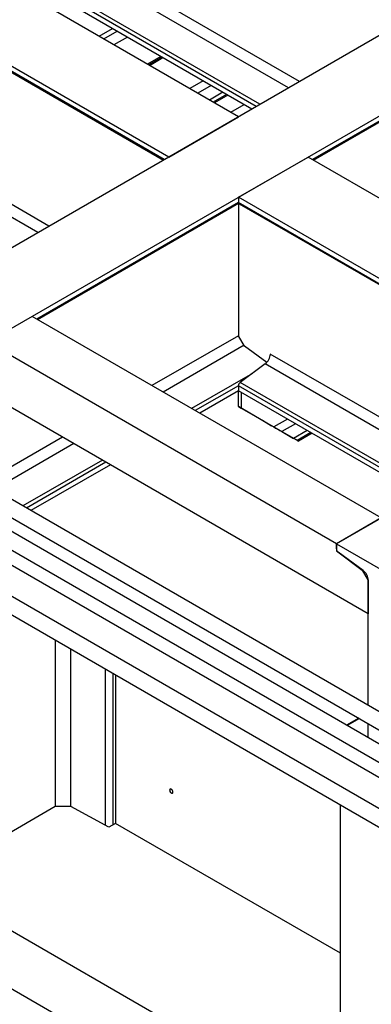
# Model space of a CAD drawing. Header units: millimetres. Extents: x 0 to 25230, y 0 to 17820.
# Tile 41 of 244: x 6201 to 6646, y 9816 to 11062. Entities that reach past the tile are written whole.
import ezdxf

# ---------------------------------------------------------------- set-up
doc = ezdxf.new("R2010")
doc.units = ezdxf.units.MM
doc.linetypes.add('SLD-Sólida', pattern=[0])
doc.layers.add('REFERÊNCIAS', color=9, linetype='SLD-Sólida')

msp = doc.modelspace()

# ---------------------------------------------------------------- linework, layer by layer
at = {"color": 7, "linetype": 'SLD-Sólida', "lineweight": 25, "ltscale": 30}
for p, q in [((6952.6, 10015.1), (5582.2, 10806.2)), ((6956.8, 9971.9), (5546.8, 10785.8)), ((5572.2, 10788.9), (6942.6, 9997.8)), ((5536.8, 10768.5), (6946.8, 9954.5)), ((5634.9, 10692.7), (6954.3, 9931.1)), ((6949.3, 9894.1), (5788.7, 10564.1)), ((5778.7, 10546.7), (6939.3, 9876.7))]:
    msp.add_line(p, q, dxfattribs=at)
at = {"layer": 'REFERÊNCIAS', "linetype": 'SLD-Sólida', "lineweight": 25, "ltscale": 30}
for p, q in [((10625.5, 13334), (6071.7, 10705.1)), ((10713.9, 13283), (6160.1, 10654.1)), ((11155.8, 13027.8), (6602.1, 10399)), ((6478, 10939.7), (5846.6, 11304.1)), ((6389.6, 10888.6), (5758.2, 11253.1)), ((6384, 10885.4), (5758.2, 11246.7)), ((5758.9, 11245), (6382.9, 10884.8)), ((6555.4, 10984.3), (6116.1, 11237.9)), ((6541.2, 10976.2), (6109.5, 11225.4)), ((6500.5, 10952.7), (6075.7, 11197.9)), ((6505.1, 10955.4), (6077.9, 11202)), ((6494.9, 10949.4), (6075.7, 11191.4)), ((6237.9, 10801.1), (5798.6, 11054.7)), ((6301.5, 11041.5), (6318.5, 11051.3)), ((6307.2, 11038.2), (6324.1, 11048)), ((6223.7, 10792.9), (5792, 11042.1)), ((6337.2, 11040.5), (6320.2, 11030.7)), ((6379.6, 11016), (6362.6, 11006.2)), ((6381.2, 11015.1), (6364.3, 11005.3)), ((6365.3, 11004.7), (6382.2, 11014.5)), ((6795.5, 11014.4), (6571.9, 10885.4)), ((6573, 10884.8), (6795.7, 11013.4)), ((6433.2, 10985), (6416.3, 10975.3)), ((6443.5, 10979.1), (6426.6, 10969.3)), ((6458.2, 10970.6), (6441.3, 10960.8)), ((6462.8, 10967.9), (6445.9, 10958.2)), ((6464.4, 10967), (6447.5, 10957.2)), ((6468.2, 10945.3), (6485.2, 10955)), ((6389.6, 10888.6), (6478, 10939.7)), ((6478, 10837.6), (6566.3, 10888.6)), ((7008.3, 10633.5), (6566.3, 10888.6)), ((6478, 10837.6), (6478, 10831.2)), ((6919.9, 10582.5), (6478, 10837.6)), ((6478, 10831.2), (6222.3, 10683.5)), ((6223.3, 10682.9), (6478.2, 10830.1)), ((6914.3, 10579.3), (6478, 10831.2)), ((6478, 10830), (6478, 10662.4)), ((6478.7, 10829.5), (6913.3, 10578.7)), ((6216.7, 10686.8), (6160.1, 10654.1)), ((6658.6, 10431.6), (6216.7, 10686.8)), ((6478, 10662.4), (6368.4, 10599.2)), ((6485.5, 10649.3), (6478, 10662.4)), ((6602.1, 10399), (6160.1, 10654.1)), ((6485, 10650.2), (6382.5, 10591)), ((6513.9, 10628.6), (6485.5, 10649.3)), ((6768.2, 10494.9), (6518.3, 10639.1)), ((6511.8, 10626.6), (6480.1, 10603.2)), ((6754.1, 10486.7), (6511.8, 10626.6)), ((6642.4, 10310.4), (6119.7, 10612.1)), ((6495.6, 10614.7), (6418.6, 10570.2)), ((6478, 10599.1), (6423.3, 10567.5)), ((6478, 10599.1), (6478, 10592.6)), ((6713.3, 10463.2), (6478, 10599.1)), ((6718, 10465.9), (6480.1, 10603.2)), ((6478, 10592.6), (6428.9, 10564.3)), ((6477.9, 10572.7), (6477.9, 10592.6)), ((6707.7, 10460), (6478, 10592.6)), ((6481.4, 10590.7), (6481.4, 10570.6)), ((6477.9, 10572.7), (6481.4, 10570.6)), ((6519.1, 10548.9), (6477.9, 10572.7)), ((6481.4, 10570.6), (6522.7, 10546.8)), ((6508.8, 10554.8), (6508.8, 10554.8)), ((6509.5, 10554.4), (6520, 10548.4)), ((6509.5, 10554.4), (6509.5, 10554.4)), ((6511.5, 10553.3), (6509.8, 10554.2)), ((6553.9, 10528.8), (6511.5, 10553.3)), ((6520, 10548.4), (6520, 10548.4)), ((6540, 10556.8), (6522.7, 10546.8)), ((6550.3, 10550.9), (6533, 10540.9)), ((6533, 10540.9), (6547.7, 10532.4)), ((6565, 10542.4), (6547.7, 10532.4)), ((6569.6, 10539.7), (6552.3, 10529.7)), ((6571.2, 10538.8), (6553.9, 10528.8)), ((6255.2, 10533.9), (6154.6, 10475.8)), ((6269.4, 10525.7), (6168.7, 10467.6)), ((6552.3, 10529.7), (6553.9, 10528.8)), ((6305.5, 10504.9), (6204.8, 10446.8)), ((6310.1, 10502.2), (6209.5, 10444.1)), ((6315.7, 10499), (6215.1, 10440.9)), ((6658.6, 10431.6), (6602.1, 10399)), ((6602.1, 10399), (6602.1, 10389.9)), ((6602.1, 10392.5), (6602.1, 10399)), ((6602.1, 10399), (6690.4, 10348)), ((6602.7, 10390.3), (6602.1, 10389.9)), ((6602.1, 10389.9), (6634.8, 10365.7)), ((6635.9, 10365), (6604.2, 10388.4)), ((6634.9, 10365.8), (6634.8, 10365.7)), ((6634.8, 10365.7), (6642.4, 10352.5)), ((6642.4, 10352.5), (6642.4, 10310.4)), ((6642.4, 10194.2), (6642.4, 10352.5)), ((6245.8, 10277.1), (6245.8, 10066.1)), ((6265.3, 10265.8), (6265.3, 10066.1)), ((6308.9, 10240.7), (6308.9, 10042.6)), ((6318.6, 10235), (6318.6, 10042.8)), ((6322.2, 10233), (6322.2, 10044.9)), ((6630.4, 10178), (6615, 10169.2)), ((6631.1, 10177.6), (6615.7, 10168.8)), ((6642.4, 10153.9), (6642.4, 10171.1)), ((6642.4, 10153.4), (6642.4, 10153.9)), ((6245.8, 10066.1), (6143.9, 10007.3)), ((6265.6, 10066.1), (6245.8, 10066.1)), ((6313.7, 10040), (6265.6, 10066.1)), ((6607.1, 9172.9), (6607.1, 10068.5)), ((6322.2, 10044.9), (6313.7, 10040)), ((6607.1, 9880.4), (6322.2, 10044.9)), ((6607.1, 9668.1), (6138.3, 9938.8)), ((6607.1, 9594.7), (6138.3, 9865.3))]:
    msp.add_line(p, q, dxfattribs=at)
at = {"layer": 'REFERÊNCIAS', "linetype": 'SLD-Sólida', "lineweight": 25, "ltscale": 30, "flags": 128}
for points in [[(6395, 10084.5), (6394.9, 10085.4), (6394.5, 10086.4), (6393.9, 10087.2), (6393.2, 10087.9), (6392.5, 10088.4), (6391.8, 10088.5), (6391.2, 10088.3), (6390.9, 10087.7), (6390.7, 10087), (6390.9, 10086), (6391.2, 10085.1), (6391.8, 10084.2), (6392.5, 10083.5), (6393.2, 10083.1), (6393.9, 10083), (6394.5, 10083.2), (6394.9, 10083.7), (6395, 10084.5)], [(6392.9, 10088.2), (6392.5, 10088.4), (6391.8, 10088.5), (6391.3, 10088.3), (6390.9, 10087.7), (6390.8, 10087), (6390.9, 10086.1), (6391.3, 10085.1), (6391.8, 10084.2), (6392.5, 10083.5), (6393.3, 10083.1), (6393.9, 10083), (6394.5, 10083.2), (6394.9, 10083.7), (6395, 10084.5)]]:
    msp.add_lwpolyline(points, dxfattribs=at)
at = {"layer": 'REFERÊNCIAS', "linetype": 'SLD-Sólida', "lineweight": 25, "ltscale": 900}
for centre, radius, start, end in [((6479.7, 10831), 1.74, 173.3167, 235.3712), ((6501.5, 10640), 16.9, 307.4869, 357.1256), ((6483.5, 10598.8), 5.56, 127.4869, 177.1256), ((6607.6, 10392.8), 5.56, 182.8744, 232.5131), ((6625.6, 10351.7), 16.9, 2.8744, 52.5131)]:
    msp.add_arc(centre, radius, start, end, dxfattribs=at)
for centre, major_axis, start_param, end_param in [((6512.4, 10552.8), (3.56, -2.06), 2.521396, 3.927031), ((6513.5, 10552.1), (8, -4.62), 5.662988, 7.068624), ((6528.3, 10543.6), (8, -4.62), 3.927031, 5.332667), ((6549.7, 10531.2), (3.56, -2.06), 0.785439, 2.191075)]:
    msp.add_ellipse(centre, major_axis=major_axis, ratio=0.00007, start_param=start_param, end_param=end_param, dxfattribs=at)

doc.saveas('drawing.dxf')
